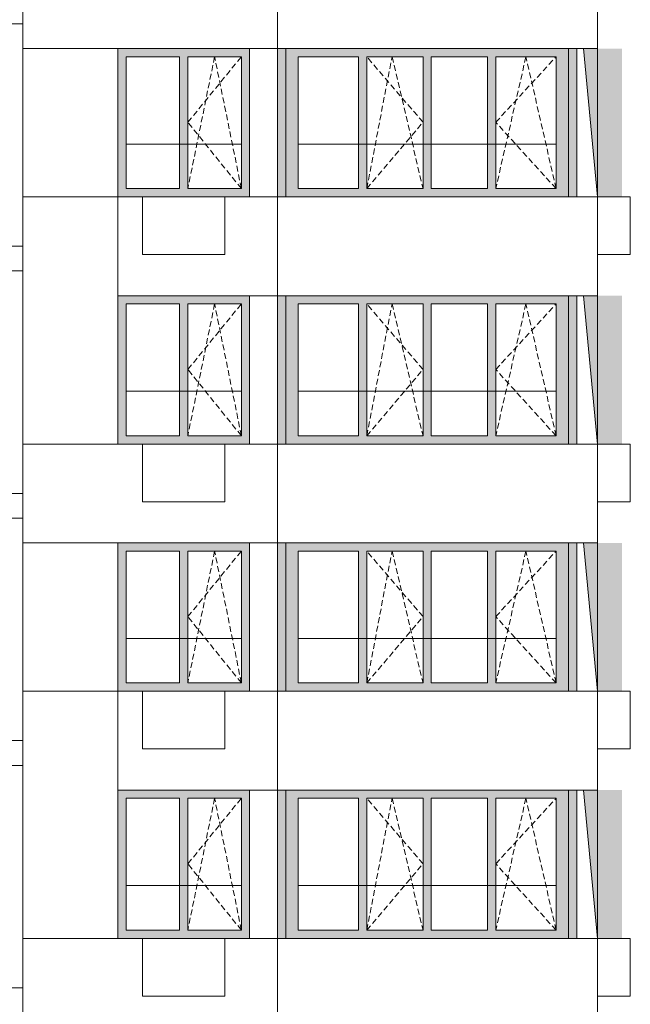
# Model space of a CAD drawing. Header units: millimetres. Extents: x -7244281 to -6602924, y 5765436 to 5938280.
# Tile 29 of 65: x -6614396 to -6606986, y 5786852 to 5798803. Entities that reach past the tile are written whole.
import ezdxf

# ---------------------------------------------------------------- set-up
doc = ezdxf.new("R2010")
doc.units = ezdxf.units.MM
doc.header["$MEASUREMENT"] = 0
doc.header["$XCLIPFRAME"] = 0
doc.linetypes.add('OO_EOIAAY', pattern=[105.833361, 70.555568, -35.277793])
for name, color, linetype, lineweight in [('0_Ном._пера__1', 7, 'Continuous', 0), ('0_Ном._пера__120', 7, 'Continuous', 0), ('0_Ном._пера__19', 255, 'Continuous', 0), ('_ 0 кондиционеры_Ном._пера__1', 7, 'Continuous', 0), ('АР-Стены внешние_Балконы _ лоджии.АР_Ном._пера__1', 7, 'Continuous', 0), ('АР-Стены_внешние_.АР_Ном._пера__1', 7, 'Continuous', 0), ('кондиционеры_Ном._пера__1', 7, 'Continuous', 0)]:
    doc.layers.add(name, color=color, linetype=linetype, lineweight=lineweight)
doc.layers.add('0_Ном._пера__161', color=7, linetype='Continuous', lineweight=13, true_color=0x6a6a6a)
picture_1 = doc.add_image_def('image4.png', size_in_pixel=(734, 827))
picture_2 = doc.add_image_def('image5.png', size_in_pixel=(725, 814))
picture_3 = doc.add_image_def('image1.png', size_in_pixel=(729, 823))

msp = doc.modelspace()

# ---------------------------------------------------------------- hatches: boundary and pattern name
at = {"layer": '0_Ном._пера__161', "linetype": 'Continuous', "lineweight": 0, "true_color": 0x696969}
for points in [[(-6613205.907, 5798352.474), (-6613105.907, 5798352.474), (-6612455.907, 5798352.474), (-6612355.907, 5798352.474), (-6611705.907, 5798352.474), (-6611605.907, 5798352.474), (-6611605.907, 5798452.474), (-6613205.907, 5798452.474)], [(-6611266.314, 5796652.474), (-6611166.315, 5796652.474), (-6611166.315, 5798452.474), (-6611266.314, 5798452.474)], [(-6611016.315, 5798352.474), (-6610283.84, 5798352.474), (-6610183.84, 5798352.474), (-6608718.891, 5798352.474), (-6608618.891, 5798352.474), (-6607886.416, 5798352.474), (-6607736.416, 5798352.474), (-6607736.416, 5798452.474), (-6611166.315, 5798452.474), (-6611166.315, 5798352.474)], [(-6607736.416, 5798352.474), (-6607736.416, 5796652.474), (-6607656.429, 5796652.474), (-6607656.429, 5798452.474), (-6607736.416, 5798452.474)], [(-6607656.429, 5798452.474), (-6607656.429, 5796652.474), (-6607636.429, 5796652.474), (-6607636.429, 5798452.474)], [(-6613105.907, 5798352.474), (-6613205.907, 5798352.474), (-6613205.907, 5796752.474), (-6613105.907, 5796752.474)], [(-6612355.907, 5796752.474), (-6612355.907, 5798352.474), (-6612455.907, 5798352.474), (-6612455.907, 5796752.474)], [(-6611705.907, 5796752.474), (-6611605.907, 5796752.474), (-6611605.907, 5798352.474), (-6611705.907, 5798352.474)], [(-6611016.315, 5796752.474), (-6611016.315, 5798352.474), (-6611166.315, 5798352.474), (-6611166.315, 5796752.474)], [(-6610283.84, 5796752.474), (-6610183.84, 5796752.474), (-6610183.84, 5798352.474), (-6610283.84, 5798352.474)], [(-6609501.365, 5796752.474), (-6609401.365, 5796752.474), (-6609401.365, 5798352.474), (-6609501.365, 5798352.474)], [(-6608718.891, 5796752.474), (-6608618.891, 5796752.474), (-6608618.891, 5798352.474), (-6608718.891, 5798352.474)], [(-6607886.416, 5798352.474), (-6607886.416, 5796752.474), (-6607736.416, 5796752.474), (-6607736.416, 5798352.474)], [(-6613105.907, 5796752.474), (-6613205.907, 5796752.474), (-6613205.907, 5796652.474), (-6611605.907, 5796652.474), (-6611605.907, 5796752.474), (-6611705.907, 5796752.474), (-6612355.907, 5796752.474), (-6612455.907, 5796752.474)], [(-6610283.84, 5796752.474), (-6611016.315, 5796752.474), (-6611166.315, 5796752.474), (-6611166.315, 5796652.474), (-6607736.416, 5796652.474), (-6607736.416, 5796752.474), (-6607886.416, 5796752.474), (-6608618.891, 5796752.474), (-6608718.891, 5796752.474), (-6610183.84, 5796752.474)], [(-6613205.907, 5795352.474), (-6613105.907, 5795352.474), (-6612455.907, 5795352.474), (-6612355.907, 5795352.474), (-6611705.907, 5795352.474), (-6611605.907, 5795352.474), (-6611605.907, 5795452.474), (-6613205.907, 5795452.474)], [(-6611266.314, 5793652.474), (-6611166.315, 5793652.474), (-6611166.315, 5795452.474), (-6611266.314, 5795452.474)], [(-6611016.315, 5795352.474), (-6610283.84, 5795352.474), (-6610183.84, 5795352.474), (-6608718.891, 5795352.474), (-6608618.891, 5795352.474), (-6607886.416, 5795352.474), (-6607736.416, 5795352.474), (-6607736.416, 5795452.474), (-6611166.315, 5795452.474), (-6611166.315, 5795352.474)], [(-6607736.416, 5795352.474), (-6607736.416, 5793652.474), (-6607656.429, 5793652.474), (-6607656.429, 5795452.474), (-6607736.416, 5795452.474)], [(-6607656.429, 5795452.474), (-6607656.429, 5793652.474), (-6607636.429, 5793652.474), (-6607636.429, 5795452.474)], [(-6613105.907, 5795352.474), (-6613205.907, 5795352.474), (-6613205.907, 5793752.474), (-6613105.907, 5793752.474)], [(-6612355.907, 5793752.474), (-6612355.907, 5795352.474), (-6612455.907, 5795352.474), (-6612455.907, 5793752.474)], [(-6611705.907, 5793752.474), (-6611605.907, 5793752.474), (-6611605.907, 5795352.474), (-6611705.907, 5795352.474)], [(-6611016.315, 5793752.474), (-6611016.315, 5795352.474), (-6611166.315, 5795352.474), (-6611166.315, 5793752.474)], [(-6610283.84, 5793752.474), (-6610183.84, 5793752.474), (-6610183.84, 5795352.474), (-6610283.84, 5795352.474)], [(-6609501.365, 5793752.474), (-6609401.365, 5793752.474), (-6609401.365, 5795352.474), (-6609501.365, 5795352.474)], [(-6608718.891, 5793752.474), (-6608618.891, 5793752.474), (-6608618.891, 5795352.474), (-6608718.891, 5795352.474)], [(-6607886.416, 5795352.474), (-6607886.416, 5793752.474), (-6607736.416, 5793752.474), (-6607736.416, 5795352.474)], [(-6613105.907, 5793752.474), (-6613205.907, 5793752.474), (-6613205.907, 5793652.474), (-6611605.907, 5793652.474), (-6611605.907, 5793752.474), (-6611705.907, 5793752.474), (-6612355.907, 5793752.474), (-6612455.907, 5793752.474)], [(-6610283.84, 5793752.474), (-6611016.315, 5793752.474), (-6611166.315, 5793752.474), (-6611166.315, 5793652.474), (-6607736.416, 5793652.474), (-6607736.416, 5793752.474), (-6607886.416, 5793752.474), (-6608618.891, 5793752.474), (-6608718.891, 5793752.474), (-6610183.84, 5793752.474)], [(-6613205.907, 5792352.474), (-6613105.907, 5792352.474), (-6612455.907, 5792352.474), (-6612355.907, 5792352.474), (-6611705.907, 5792352.474), (-6611605.907, 5792352.474), (-6611605.907, 5792452.474), (-6613205.907, 5792452.474)], [(-6611266.314, 5790652.474), (-6611166.315, 5790652.474), (-6611166.315, 5792452.474), (-6611266.314, 5792452.474)], [(-6611016.315, 5792352.474), (-6610283.84, 5792352.474), (-6610183.84, 5792352.474), (-6608718.891, 5792352.474), (-6608618.891, 5792352.474), (-6607886.416, 5792352.474), (-6607736.416, 5792352.474), (-6607736.416, 5792452.474), (-6611166.315, 5792452.474), (-6611166.315, 5792352.474)], [(-6607736.416, 5792352.474), (-6607736.416, 5790652.474), (-6607656.429, 5790652.474), (-6607656.429, 5792452.474), (-6607736.416, 5792452.474)], [(-6607656.429, 5792452.474), (-6607656.429, 5790652.474), (-6607636.429, 5790652.474), (-6607636.429, 5792452.474)], [(-6613105.907, 5792352.474), (-6613205.907, 5792352.474), (-6613205.907, 5790752.474), (-6613105.907, 5790752.474)], [(-6612355.907, 5790752.474), (-6612355.907, 5792352.474), (-6612455.907, 5792352.474), (-6612455.907, 5790752.474)], [(-6611705.907, 5790752.474), (-6611605.907, 5790752.474), (-6611605.907, 5792352.474), (-6611705.907, 5792352.474)], [(-6611016.315, 5790752.474), (-6611016.315, 5792352.474), (-6611166.315, 5792352.474), (-6611166.315, 5790752.474)], [(-6610283.84, 5790752.474), (-6610183.84, 5790752.474), (-6610183.84, 5792352.474), (-6610283.84, 5792352.474)], [(-6609501.365, 5790752.474), (-6609401.365, 5790752.474), (-6609401.365, 5792352.474), (-6609501.365, 5792352.474)], [(-6608718.891, 5790752.474), (-6608618.891, 5790752.474), (-6608618.891, 5792352.474), (-6608718.891, 5792352.474)], [(-6607886.416, 5792352.474), (-6607886.416, 5790752.474), (-6607736.416, 5790752.474), (-6607736.416, 5792352.474)], [(-6613105.907, 5790752.474), (-6613205.907, 5790752.474), (-6613205.907, 5790652.474), (-6611605.907, 5790652.474), (-6611605.907, 5790752.474), (-6611705.907, 5790752.474), (-6612355.907, 5790752.474), (-6612455.907, 5790752.474)], [(-6610283.84, 5790752.474), (-6611016.315, 5790752.474), (-6611166.315, 5790752.474), (-6611166.315, 5790652.474), (-6607736.416, 5790652.474), (-6607736.416, 5790752.474), (-6607886.416, 5790752.474), (-6608618.891, 5790752.474), (-6608718.891, 5790752.474), (-6610183.84, 5790752.474)], [(-6613205.907, 5789352.474), (-6613105.907, 5789352.474), (-6612455.907, 5789352.474), (-6612355.907, 5789352.474), (-6611705.907, 5789352.474), (-6611605.907, 5789352.474), (-6611605.907, 5789452.474), (-6613205.907, 5789452.474)], [(-6611266.314, 5787652.474), (-6611166.315, 5787652.474), (-6611166.315, 5789452.474), (-6611266.314, 5789452.474)], [(-6611016.315, 5789352.474), (-6610283.84, 5789352.474), (-6610183.84, 5789352.474), (-6608718.891, 5789352.474), (-6608618.891, 5789352.474), (-6607886.416, 5789352.474), (-6607736.416, 5789352.474), (-6607736.416, 5789452.474), (-6611166.315, 5789452.474), (-6611166.315, 5789352.474)], [(-6607736.416, 5789352.474), (-6607736.416, 5787652.474), (-6607656.429, 5787652.474), (-6607656.429, 5789452.474), (-6607736.416, 5789452.474)], [(-6607656.429, 5789452.474), (-6607656.429, 5787652.474), (-6607636.429, 5787652.474), (-6607636.429, 5789452.474)], [(-6613105.907, 5789352.474), (-6613205.907, 5789352.474), (-6613205.907, 5787752.474), (-6613105.907, 5787752.474)], [(-6612355.907, 5787752.474), (-6612355.907, 5789352.474), (-6612455.907, 5789352.474), (-6612455.907, 5787752.474)], [(-6611705.907, 5787752.474), (-6611605.907, 5787752.474), (-6611605.907, 5789352.474), (-6611705.907, 5789352.474)], [(-6611016.315, 5787752.474), (-6611016.315, 5789352.474), (-6611166.315, 5789352.474), (-6611166.315, 5787752.474)], [(-6610283.84, 5787752.474), (-6610183.84, 5787752.474), (-6610183.84, 5789352.474), (-6610283.84, 5789352.474)], [(-6609501.365, 5787752.474), (-6609401.365, 5787752.474), (-6609401.365, 5789352.474), (-6609501.365, 5789352.474)], [(-6608718.891, 5787752.474), (-6608618.891, 5787752.474), (-6608618.891, 5789352.474), (-6608718.891, 5789352.474)], [(-6607886.416, 5789352.474), (-6607886.416, 5787752.474), (-6607736.416, 5787752.474), (-6607736.416, 5789352.474)], [(-6613105.907, 5787752.474), (-6613205.907, 5787752.474), (-6613205.907, 5787652.474), (-6611605.907, 5787652.474), (-6611605.907, 5787752.474), (-6611705.907, 5787752.474), (-6612355.907, 5787752.474), (-6612455.907, 5787752.474)], [(-6610283.84, 5787752.474), (-6611016.315, 5787752.474), (-6611166.315, 5787752.474), (-6611166.315, 5787652.474), (-6607736.416, 5787652.474), (-6607736.416, 5787752.474), (-6607886.416, 5787752.474), (-6608618.891, 5787752.474), (-6608718.891, 5787752.474), (-6610183.84, 5787752.474)]]:
    msp.add_hatch(color=251, dxfattribs=at).paths.add_polyline_path(points)
at = {"layer": '0_Ном._пера__19', "linetype": 'Continuous', "lineweight": 0}
for points in [[(-6607554.81, 5798452.474), (-6607385.749, 5796652.474), (-6607086.201, 5796652.474), (-6607086.201, 5798452.474)], [(-6607554.81, 5795452.474), (-6607385.749, 5793652.474), (-6607086.201, 5793652.474), (-6607086.201, 5795452.474)], [(-6607554.81, 5792452.474), (-6607385.749, 5790652.474), (-6607086.201, 5790652.474), (-6607086.201, 5792452.474)], [(-6607554.81, 5789452.474), (-6607385.749, 5787652.474), (-6607086.201, 5787652.474), (-6607086.201, 5789452.474)]]:
    msp.add_hatch(color=255, dxfattribs=at).paths.add_polyline_path(points)

# ---------------------------------------------------------------- linework, layer by layer
at = {"layer": '0_Ном._пера__1', "color": 7, "linetype": 'Continuous', "lineweight": 0}
for p, q in [((-6614356.305, 5798752.475), (-6614356.305, 5799052.475)), ((-6623530.476, 5798752.475), (-6614356.305, 5798752.475)), ((-6607554.81, 5798452.474), (-6607385.843, 5796652.474)), ((-6613105.907, 5797292.475), (-6611705.907, 5797292.475)), ((-6611016.315, 5797292.475), (-6607886.416, 5797292.475)), ((-6623530.476, 5796052.475), (-6614356.305, 5796052.475)), ((-6614356.305, 5795752.475), (-6614356.305, 5796052.475)), ((-6623530.476, 5795752.475), (-6614356.305, 5795752.475)), ((-6607554.81, 5795452.474), (-6607385.843, 5793652.474)), ((-6613105.907, 5794292.475), (-6611705.907, 5794292.475)), ((-6611016.315, 5794292.475), (-6607886.416, 5794292.475)), ((-6623530.476, 5793052.475), (-6614356.305, 5793052.475)), ((-6614356.305, 5792752.475), (-6614356.305, 5793052.475)), ((-6623530.476, 5792752.475), (-6614356.305, 5792752.475)), ((-6607554.81, 5792452.474), (-6607385.843, 5790652.474)), ((-6613105.907, 5791292.475), (-6611705.907, 5791292.475)), ((-6611016.315, 5791292.475), (-6607886.416, 5791292.475)), ((-6623530.476, 5790052.475), (-6614356.305, 5790052.475)), ((-6614356.305, 5789752.475), (-6614356.305, 5790052.475)), ((-6623530.476, 5789752.475), (-6614356.305, 5789752.475)), ((-6607554.81, 5789452.474), (-6607385.843, 5787652.474)), ((-6613105.907, 5788292.475), (-6611705.907, 5788292.475)), ((-6611016.315, 5788292.475), (-6607886.416, 5788292.475)), ((-6623530.476, 5787052.475), (-6614356.305, 5787052.475)), ((-6614356.305, 5786752.475), (-6614356.305, 5787052.475))]:
    msp.add_line(p, q, dxfattribs=at)
msp.add_lwpolyline([(-6623530.571, 5773593.185), (-6623530.571, 5838462.474), (-6614356.305, 5838462.474), (-6614356.305, 5773785.975)], dxfattribs=at)
for points in [[(-6611266.314, 5799652.475), (-6614356.305, 5799652.475), (-6614356.305, 5798452.474), (-6611266.314, 5798452.474)], [(-6607385.843, 5799652.475), (-6611266.314, 5799652.475), (-6611266.314, 5798452.474), (-6607385.843, 5798452.474)], [(-6613205.843, 5798452.474), (-6614356.305, 5798452.474), (-6614356.305, 5796652.474), (-6613205.843, 5796652.474)], [(-6611266.314, 5798452.474), (-6611605.906, 5798452.474), (-6611605.906, 5796652.474), (-6611266.314, 5796652.474)], [(-6613205.843, 5796652.474), (-6614356.305, 5796652.474), (-6614356.305, 5793652.474), (-6613205.843, 5793652.474)], [(-6611266.314, 5796652.474), (-6613205.843, 5796652.474), (-6613205.843, 5795452.473), (-6611266.314, 5795452.473)], [(-6607385.843, 5796652.474), (-6611266.314, 5796652.474), (-6611266.314, 5795452.473), (-6607385.843, 5795452.473)], [(-6611266.314, 5795452.473), (-6611605.906, 5795452.473), (-6611605.906, 5793652.473), (-6611266.314, 5793652.473)], [(-6611266.314, 5793652.475), (-6614356.305, 5793652.475), (-6614356.305, 5792452.474), (-6611266.314, 5792452.474)], [(-6607385.843, 5793652.475), (-6611266.314, 5793652.475), (-6611266.314, 5792452.474), (-6607385.843, 5792452.474)], [(-6613205.843, 5792452.474), (-6614356.305, 5792452.474), (-6614356.305, 5790652.474), (-6613205.843, 5790652.474)], [(-6611266.314, 5792452.474), (-6611605.906, 5792452.474), (-6611605.906, 5790652.474), (-6611266.314, 5790652.474)], [(-6613205.843, 5790652.474), (-6614356.305, 5790652.474), (-6614356.305, 5787652.474), (-6613205.843, 5787652.474)], [(-6611266.314, 5790652.474), (-6613205.843, 5790652.474), (-6613205.843, 5789452.473), (-6611266.314, 5789452.473)], [(-6607385.843, 5790652.474), (-6611266.314, 5790652.474), (-6611266.314, 5789452.473), (-6607385.843, 5789452.473)], [(-6611266.314, 5789452.473), (-6611605.906, 5789452.473), (-6611605.906, 5787652.473), (-6611266.314, 5787652.473)], [(-6611266.314, 5787652.475), (-6614356.305, 5787652.475), (-6614356.305, 5786452.474), (-6611266.314, 5786452.474)], [(-6607385.843, 5787652.475), (-6611266.314, 5787652.475), (-6611266.314, 5786452.474), (-6607385.843, 5786452.474)]]:
    msp.add_lwpolyline(points, close=True, dxfattribs=at)
at = {"layer": '0_Ном._пера__120', "color": 7, "linetype": 'OO_EOIAAY', "lineweight": 0}
for p, q in [((-6612030.907, 5798352.474), (-6612355.907, 5796752.474)), ((-6612355.907, 5797557.475), (-6611705.907, 5798352.474)), ((-6611705.907, 5796752.474), (-6612030.907, 5798352.474)), ((-6610183.84, 5796752.474), (-6609877.411, 5798352.474)), ((-6609501.365, 5797557.475), (-6610183.84, 5798352.474)), ((-6609877.411, 5798352.474), (-6609501.365, 5796752.474)), ((-6608252.653, 5798352.474), (-6608618.891, 5796752.474)), ((-6608618.891, 5797557.475), (-6607886.416, 5798352.474)), ((-6607886.416, 5796752.474), (-6608252.653, 5798352.474)), ((-6611705.907, 5796752.474), (-6612355.907, 5797557.475)), ((-6610183.84, 5796752.474), (-6609501.365, 5797557.475)), ((-6607886.416, 5796752.474), (-6608618.891, 5797557.475)), ((-6612030.907, 5795352.474), (-6612355.907, 5793752.474)), ((-6612355.907, 5794557.475), (-6611705.907, 5795352.474)), ((-6611705.907, 5793752.474), (-6612030.907, 5795352.474)), ((-6610183.84, 5793752.474), (-6609877.411, 5795352.474)), ((-6609501.365, 5794557.475), (-6610183.84, 5795352.474)), ((-6609877.411, 5795352.474), (-6609501.365, 5793752.474)), ((-6608252.653, 5795352.474), (-6608618.891, 5793752.474)), ((-6608618.891, 5794557.475), (-6607886.416, 5795352.474)), ((-6607886.416, 5793752.474), (-6608252.653, 5795352.474)), ((-6611705.907, 5793752.474), (-6612355.907, 5794557.475)), ((-6610183.84, 5793752.474), (-6609501.365, 5794557.475)), ((-6607886.416, 5793752.474), (-6608618.891, 5794557.475)), ((-6612030.907, 5792352.474), (-6612355.907, 5790752.474)), ((-6612355.907, 5791557.475), (-6611705.907, 5792352.474)), ((-6611705.907, 5790752.474), (-6612030.907, 5792352.474)), ((-6610183.84, 5790752.474), (-6609877.411, 5792352.474)), ((-6609501.365, 5791557.475), (-6610183.84, 5792352.474)), ((-6609877.411, 5792352.474), (-6609501.365, 5790752.474)), ((-6608252.653, 5792352.474), (-6608618.891, 5790752.474)), ((-6608618.891, 5791557.475), (-6607886.416, 5792352.474)), ((-6607886.416, 5790752.474), (-6608252.653, 5792352.474)), ((-6611705.907, 5790752.474), (-6612355.907, 5791557.475)), ((-6610183.84, 5790752.474), (-6609501.365, 5791557.475)), ((-6607886.416, 5790752.474), (-6608618.891, 5791557.475)), ((-6612030.907, 5789352.474), (-6612355.907, 5787752.474)), ((-6612355.907, 5788557.475), (-6611705.907, 5789352.474)), ((-6611705.907, 5787752.474), (-6612030.907, 5789352.474)), ((-6610183.84, 5787752.474), (-6609877.411, 5789352.474)), ((-6609501.365, 5788557.475), (-6610183.84, 5789352.474)), ((-6609877.411, 5789352.474), (-6609501.365, 5787752.474)), ((-6608252.653, 5789352.474), (-6608618.891, 5787752.474)), ((-6608618.891, 5788557.475), (-6607886.416, 5789352.474)), ((-6607886.416, 5787752.474), (-6608252.653, 5789352.474)), ((-6611705.907, 5787752.474), (-6612355.907, 5788557.475)), ((-6610183.84, 5787752.474), (-6609501.365, 5788557.475)), ((-6607886.416, 5787752.474), (-6608618.891, 5788557.475))]:
    msp.add_line(p, q, dxfattribs=at)
at = {"layer": '_ 0 кондиционеры_Ном._пера__1', "color": 7, "linetype": 'Continuous', "lineweight": 0, "flags": 128}
for points in [[(-6611906.138, 5796652.474), (-6612906.138, 5796652.474), (-6612906.138, 5795952.474), (-6611906.138, 5795952.474)], [(-6611906.138, 5793652.474), (-6612906.138, 5793652.474), (-6612906.138, 5792952.474), (-6611906.138, 5792952.474)], [(-6611906.138, 5790652.474), (-6612906.138, 5790652.474), (-6612906.138, 5789952.474), (-6611906.138, 5789952.474)], [(-6611906.138, 5787652.474), (-6612906.138, 5787652.474), (-6612906.138, 5786952.474), (-6611906.138, 5786952.474)]]:
    msp.add_lwpolyline(points, close=True, dxfattribs=at)
at = {"layer": 'АР-Стены внешние_Балконы _ лоджии.АР_Ном._пера__1', "color": 7, "linetype": 'Continuous', "lineweight": 0}
for p, q in [((-6611166.315, 5798352.474), (-6611166.315, 5798452.474)), ((-6607736.416, 5798452.474), (-6607736.416, 5798352.474)), ((-6611166.315, 5796752.474), (-6611166.315, 5798352.474)), ((-6611016.315, 5798352.474), (-6611016.315, 5796752.474)), ((-6610283.84, 5798352.474), (-6611016.315, 5798352.474)), ((-6610283.84, 5796752.474), (-6610283.84, 5798352.474)), ((-6610183.84, 5798352.474), (-6610183.84, 5796752.474)), ((-6609501.365, 5798352.474), (-6610183.84, 5798352.474)), ((-6609501.365, 5796752.474), (-6609501.365, 5798352.474)), ((-6608718.891, 5798352.474), (-6609401.365, 5798352.474)), ((-6609401.365, 5798352.474), (-6609401.365, 5796752.474)), ((-6608718.891, 5796752.474), (-6608718.891, 5798352.474)), ((-6608618.891, 5798352.474), (-6608618.891, 5796752.474)), ((-6607886.416, 5798352.474), (-6608618.891, 5798352.474)), ((-6607886.416, 5796752.474), (-6607886.416, 5798352.474)), ((-6607736.416, 5798352.474), (-6607736.416, 5796752.474)), ((-6611166.315, 5796652.474), (-6611166.315, 5796752.474)), ((-6611016.315, 5796752.474), (-6610283.84, 5796752.474)), ((-6610183.84, 5796752.474), (-6609501.365, 5796752.474)), ((-6609401.365, 5796752.474), (-6608718.891, 5796752.474)), ((-6608618.891, 5796752.474), (-6607886.416, 5796752.474)), ((-6607736.416, 5796752.474), (-6607736.416, 5796652.474)), ((-6611166.315, 5795352.474), (-6611166.315, 5795452.474)), ((-6607736.416, 5795452.474), (-6607736.416, 5795352.474)), ((-6611166.315, 5793752.474), (-6611166.315, 5795352.474)), ((-6611016.315, 5795352.474), (-6611016.315, 5793752.474)), ((-6610283.84, 5795352.474), (-6611016.315, 5795352.474)), ((-6610283.84, 5793752.474), (-6610283.84, 5795352.474)), ((-6610183.84, 5795352.474), (-6610183.84, 5793752.474)), ((-6609501.365, 5795352.474), (-6610183.84, 5795352.474)), ((-6609501.365, 5793752.474), (-6609501.365, 5795352.474)), ((-6608718.891, 5795352.474), (-6609401.365, 5795352.474)), ((-6609401.365, 5795352.474), (-6609401.365, 5793752.474)), ((-6608718.891, 5793752.474), (-6608718.891, 5795352.474)), ((-6608618.891, 5795352.474), (-6608618.891, 5793752.474)), ((-6607886.416, 5795352.474), (-6608618.891, 5795352.474)), ((-6607886.416, 5793752.474), (-6607886.416, 5795352.474)), ((-6607736.416, 5795352.474), (-6607736.416, 5793752.474)), ((-6611166.315, 5793652.474), (-6611166.315, 5793752.474)), ((-6611016.315, 5793752.474), (-6610283.84, 5793752.474)), ((-6610183.84, 5793752.474), (-6609501.365, 5793752.474)), ((-6609401.365, 5793752.474), (-6608718.891, 5793752.474)), ((-6608618.891, 5793752.474), (-6607886.416, 5793752.474)), ((-6607736.416, 5793752.474), (-6607736.416, 5793652.474)), ((-6611166.315, 5792352.474), (-6611166.315, 5792452.474)), ((-6607736.416, 5792452.474), (-6607736.416, 5792352.474)), ((-6611166.315, 5790752.474), (-6611166.315, 5792352.474)), ((-6611016.315, 5792352.474), (-6611016.315, 5790752.474)), ((-6610283.84, 5792352.474), (-6611016.315, 5792352.474)), ((-6610283.84, 5790752.474), (-6610283.84, 5792352.474)), ((-6610183.84, 5792352.474), (-6610183.84, 5790752.474)), ((-6609501.365, 5792352.474), (-6610183.84, 5792352.474)), ((-6609501.365, 5790752.474), (-6609501.365, 5792352.474)), ((-6608718.891, 5792352.474), (-6609401.365, 5792352.474)), ((-6609401.365, 5792352.474), (-6609401.365, 5790752.474)), ((-6608718.891, 5790752.474), (-6608718.891, 5792352.474)), ((-6608618.891, 5792352.474), (-6608618.891, 5790752.474)), ((-6607886.416, 5792352.474), (-6608618.891, 5792352.474)), ((-6607886.416, 5790752.474), (-6607886.416, 5792352.474)), ((-6607736.416, 5792352.474), (-6607736.416, 5790752.474)), ((-6611166.315, 5790652.474), (-6611166.315, 5790752.474)), ((-6611016.315, 5790752.474), (-6610283.84, 5790752.474)), ((-6610183.84, 5790752.474), (-6609501.365, 5790752.474)), ((-6609401.365, 5790752.474), (-6608718.891, 5790752.474)), ((-6608618.891, 5790752.474), (-6607886.416, 5790752.474)), ((-6607736.416, 5790752.474), (-6607736.416, 5790652.474)), ((-6611166.315, 5789352.474), (-6611166.315, 5789452.474)), ((-6607736.416, 5789452.474), (-6607736.416, 5789352.474)), ((-6611166.315, 5787752.474), (-6611166.315, 5789352.474)), ((-6611016.315, 5789352.474), (-6611016.315, 5787752.474)), ((-6610283.84, 5789352.474), (-6611016.315, 5789352.474)), ((-6610283.84, 5787752.474), (-6610283.84, 5789352.474)), ((-6610183.84, 5789352.474), (-6610183.84, 5787752.474)), ((-6609501.365, 5789352.474), (-6610183.84, 5789352.474)), ((-6609501.365, 5787752.474), (-6609501.365, 5789352.474)), ((-6608718.891, 5789352.474), (-6609401.365, 5789352.474)), ((-6609401.365, 5789352.474), (-6609401.365, 5787752.474)), ((-6608718.891, 5787752.474), (-6608718.891, 5789352.474)), ((-6608618.891, 5789352.474), (-6608618.891, 5787752.474)), ((-6607886.416, 5789352.474), (-6608618.891, 5789352.474)), ((-6607886.416, 5787752.474), (-6607886.416, 5789352.474)), ((-6607736.416, 5789352.474), (-6607736.416, 5787752.474)), ((-6611166.315, 5787652.474), (-6611166.315, 5787752.474)), ((-6611016.315, 5787752.474), (-6610283.84, 5787752.474)), ((-6610183.84, 5787752.474), (-6609501.365, 5787752.474)), ((-6609401.365, 5787752.474), (-6608718.891, 5787752.474)), ((-6608618.891, 5787752.474), (-6607886.416, 5787752.474)), ((-6607736.416, 5787752.474), (-6607736.416, 5787652.474))]:
    msp.add_line(p, q, dxfattribs=at)
at = {"layer": 'АР-Стены_внешние_.АР_Ном._пера__1', "color": 7, "linetype": 'Continuous', "lineweight": 0}
for p, q in [((-6613205.907, 5796652.474), (-6613205.907, 5798452.474)), ((-6607636.429, 5798452.474), (-6607636.429, 5796652.474)), ((-6613105.907, 5796752.474), (-6613105.907, 5798352.474)), ((-6613105.907, 5798352.474), (-6612455.907, 5798352.474)), ((-6612455.907, 5798352.474), (-6612455.907, 5796752.474)), ((-6612355.907, 5796752.474), (-6612355.907, 5798352.474)), ((-6612355.907, 5798352.474), (-6611705.907, 5798352.474)), ((-6611705.907, 5798352.474), (-6611705.907, 5796752.474)), ((-6612455.907, 5796752.474), (-6613105.907, 5796752.474)), ((-6611705.907, 5796752.474), (-6612355.907, 5796752.474)), ((-6613205.907, 5793652.474), (-6613205.907, 5795452.474)), ((-6607636.429, 5795452.474), (-6607636.429, 5793652.474)), ((-6613105.907, 5793752.474), (-6613105.907, 5795352.474)), ((-6613105.907, 5795352.474), (-6612455.907, 5795352.474)), ((-6612455.907, 5795352.474), (-6612455.907, 5793752.474)), ((-6612355.907, 5793752.474), (-6612355.907, 5795352.474)), ((-6612355.907, 5795352.474), (-6611705.907, 5795352.474)), ((-6611705.907, 5795352.474), (-6611705.907, 5793752.474)), ((-6612455.907, 5793752.474), (-6613105.907, 5793752.474)), ((-6611705.907, 5793752.474), (-6612355.907, 5793752.474)), ((-6613205.907, 5790652.474), (-6613205.907, 5792452.474)), ((-6607636.429, 5792452.474), (-6607636.429, 5790652.474)), ((-6613105.907, 5790752.474), (-6613105.907, 5792352.474)), ((-6613105.907, 5792352.474), (-6612455.907, 5792352.474)), ((-6612455.907, 5792352.474), (-6612455.907, 5790752.474)), ((-6612355.907, 5790752.474), (-6612355.907, 5792352.474)), ((-6612355.907, 5792352.474), (-6611705.907, 5792352.474)), ((-6611705.907, 5792352.474), (-6611705.907, 5790752.474)), ((-6612455.907, 5790752.474), (-6613105.907, 5790752.474)), ((-6611705.907, 5790752.474), (-6612355.907, 5790752.474)), ((-6613205.907, 5787652.474), (-6613205.907, 5789452.474)), ((-6607636.429, 5789452.474), (-6607636.429, 5787652.474)), ((-6613105.907, 5787752.474), (-6613105.907, 5789352.474)), ((-6613105.907, 5789352.474), (-6612455.907, 5789352.474)), ((-6612455.907, 5789352.474), (-6612455.907, 5787752.474)), ((-6612355.907, 5787752.474), (-6612355.907, 5789352.474)), ((-6612355.907, 5789352.474), (-6611705.907, 5789352.474)), ((-6611705.907, 5789352.474), (-6611705.907, 5787752.474)), ((-6612455.907, 5787752.474), (-6613105.907, 5787752.474)), ((-6611705.907, 5787752.474), (-6612355.907, 5787752.474))]:
    msp.add_line(p, q, dxfattribs=at)
at = {"layer": 'кондиционеры_Ном._пера__1', "color": 7, "linetype": 'Continuous', "lineweight": 0, "flags": 128}
for points in [[(-6606985.989, 5796652.474), (-6607385.844, 5796652.474), (-6607385.844, 5795952.474), (-6606985.989, 5795952.474)], [(-6606985.989, 5793652.474), (-6607385.844, 5793652.474), (-6607385.844, 5792952.474), (-6606985.989, 5792952.474)], [(-6606985.989, 5790652.474), (-6607385.843, 5790652.474), (-6607385.843, 5789952.474), (-6606985.989, 5789952.474)], [(-6606985.989, 5787652.474), (-6607385.843, 5787652.474), (-6607385.843, 5786952.474), (-6606985.989, 5786952.474)]]:
    msp.add_lwpolyline(points, close=True, dxfattribs=at)

# ---------------------------------------------------------------- pictures from other files: only their frames are drawn
at = {"linetype": 'Continuous', "lineweight": 0}
image = msp.add_image(picture_1, insert=(-6614356.305, 5838462.474), size_in_units=(9174.543, 64869.303), rotation=180, dxfattribs=at)
image.set_boundary_path([(-0.5, -0.5), (733.5, 826.5)])
image = msp.add_image(picture_3, insert=(-6614356.305, 5798452.474), size_in_units=(3089.991, 1199.999), dxfattribs=at)
image.set_boundary_path([(-0.5, -0.5), (728.5, 822.5)])
image = msp.add_image(picture_3, insert=(-6611266.314, 5798452.474), size_in_units=(3880.472, 1199.999), dxfattribs=at)
image.set_boundary_path([(-0.5, -0.5), (728.5, 822.5)])
image = msp.add_image(picture_2, insert=(-6613205.843, 5798452.474), size_in_units=(1150.463, 1799.999), rotation=180, dxfattribs=at)
image.set_boundary_path([(-0.5, -0.5), (724.5, 813.5)])
image = msp.add_image(picture_3, insert=(-6611605.906, 5796652.474), size_in_units=(339.592, 1799.999), dxfattribs=at)
image.set_boundary_path([(-0.5, -0.5), (728.5, 822.5)])
image = msp.add_image(picture_2, insert=(-6607385.843, 5798452.474), size_in_units=(250.128, 1800), rotation=180, dxfattribs=at)
image.set_boundary_path([(-0.5, -0.5), (724.5, 813.5)])
image = msp.add_image(picture_2, insert=(-6613205.843, 5796652.474), size_in_units=(1150.463, 3000), rotation=180, dxfattribs=at)
image.set_boundary_path([(-0.5, -0.5), (724.5, 813.5)])
image = msp.add_image(picture_1, insert=(-6611265.855, 5796652.474), size_in_units=(1939.987, 1200), rotation=180, dxfattribs=at)
image.set_boundary_path([(-0.5, -0.5), (733.5, 826.5)])
image = msp.add_image(picture_3, insert=(-6611266.314, 5795452.474), size_in_units=(3880.472, 1199.999), dxfattribs=at)
image.set_boundary_path([(-0.5, -0.5), (728.5, 822.5)])
image = msp.add_image(picture_3, insert=(-6611605.906, 5793652.474), size_in_units=(339.592, 1799.999), dxfattribs=at)
image.set_boundary_path([(-0.5, -0.5), (728.5, 822.5)])
image = msp.add_image(picture_2, insert=(-6607385.843, 5795452.474), size_in_units=(250.128, 1800), rotation=180, dxfattribs=at)
image.set_boundary_path([(-0.5, -0.5), (724.5, 813.5)])
image = msp.add_image(picture_3, insert=(-6614356.305, 5792452.474), size_in_units=(3089.991, 1199.999), dxfattribs=at)
image.set_boundary_path([(-0.5, -0.5), (728.5, 822.5)])
image = msp.add_image(picture_3, insert=(-6611266.314, 5792452.474), size_in_units=(3880.472, 1199.999), dxfattribs=at)
image.set_boundary_path([(-0.5, -0.5), (728.5, 822.5)])
image = msp.add_image(picture_2, insert=(-6613205.843, 5792452.474), size_in_units=(1150.463, 1799.999), rotation=180, dxfattribs=at)
image.set_boundary_path([(-0.5, -0.5), (724.5, 813.5)])
image = msp.add_image(picture_3, insert=(-6611605.906, 5790652.474), size_in_units=(339.592, 1799.999), dxfattribs=at)
image.set_boundary_path([(-0.5, -0.5), (728.5, 822.5)])
image = msp.add_image(picture_2, insert=(-6607385.843, 5792452.474), size_in_units=(250.128, 1800), rotation=180, dxfattribs=at)
image.set_boundary_path([(-0.5, -0.5), (724.5, 813.5)])
image = msp.add_image(picture_2, insert=(-6613205.843, 5790652.474), size_in_units=(1150.463, 3000), rotation=180, dxfattribs=at)
image.set_boundary_path([(-0.5, -0.5), (724.5, 813.5)])
image = msp.add_image(picture_1, insert=(-6611265.855, 5790652.474), size_in_units=(1939.987, 1200), rotation=180, dxfattribs=at)
image.set_boundary_path([(-0.5, -0.5), (733.5, 826.5)])
image = msp.add_image(picture_3, insert=(-6611266.314, 5789452.474), size_in_units=(3880.472, 1199.999), dxfattribs=at)
image.set_boundary_path([(-0.5, -0.5), (728.5, 822.5)])
image = msp.add_image(picture_3, insert=(-6611605.906, 5787652.474), size_in_units=(339.592, 1799.999), dxfattribs=at)
image.set_boundary_path([(-0.5, -0.5), (728.5, 822.5)])
image = msp.add_image(picture_2, insert=(-6607385.843, 5789452.474), size_in_units=(250.128, 1800), rotation=180, dxfattribs=at)
image.set_boundary_path([(-0.5, -0.5), (724.5, 813.5)])
image = msp.add_image(picture_3, insert=(-6614356.305, 5786452.474), size_in_units=(3089.991, 1199.999), dxfattribs=at)
image.set_boundary_path([(-0.5, -0.5), (728.5, 822.5)])
image = msp.add_image(picture_3, insert=(-6611266.314, 5786452.474), size_in_units=(3880.472, 1199.999), dxfattribs=at)
image.set_boundary_path([(-0.5, -0.5), (728.5, 822.5)])

doc.saveas('drawing.dxf')
